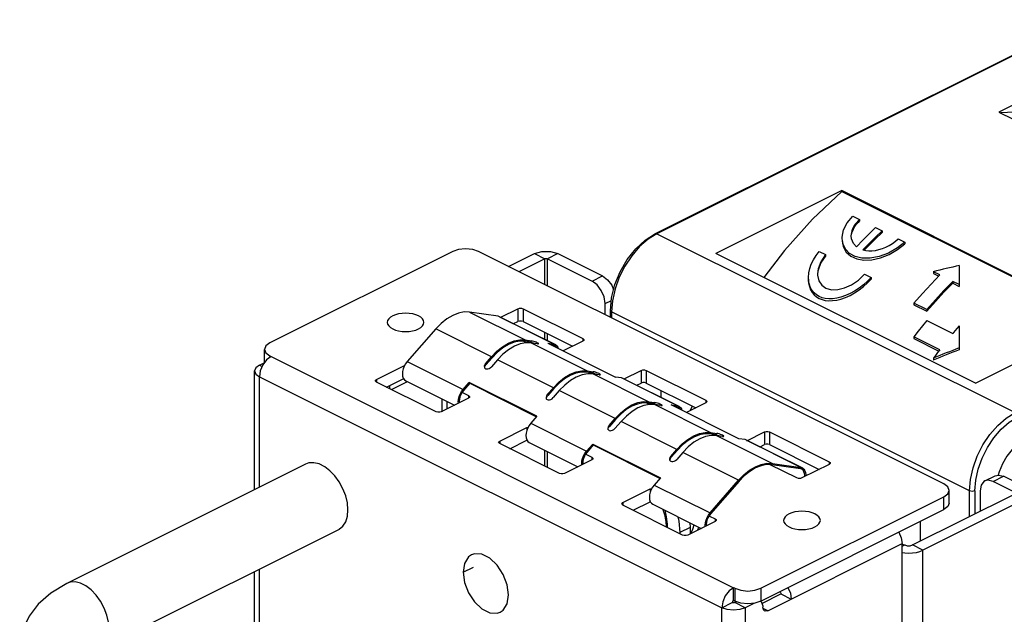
# Paper-space layout '005_EXP_CORICANT_PE_DRAWING_3_1' of a CAD drawing. Header units: millimetres. Extents: x 6 to 413, y 7 to 290.
# Tile 7 of 228: x 188.77 to 198.43, y 51.3 to 57.14. Entities that reach past the tile are written whole.
import ezdxf

# ---------------------------------------------------------------- set-up
doc = ezdxf.new("R2010")
doc.units = ezdxf.units.MM
doc.header["$LTSCALE"] = 23.1
for name, color, linetype in [('124100018700A_M3X7_2W_436_BL353', 7, 'CONTINUOUS'), ('FAN_BKT_L_R_123400001941H_BL246', 7, 'CONTINUOUS'), ('FAN_TRAY_L_R_MP_BL13', 7, 'CONTINUOUS'), ('HANDLE_FAN_123400000828A_BL33', 7, 'CONTINUOUS'), ('PEN_BSO_M3X11P4_OD5P4_BL228', 7, 'CONTINUOUS'), ('PF40281BX_Q600_S99_062819_BL17', 7, 'CONTINUOUS'), ('SPRING_FAN_TRYA_BL32', 7, 'CONTINUOUS')]:
    doc.layers.add(name, color=color, linetype=linetype)

# ---------------------------------------------------------------- blocks, each defined once
blk = doc.blocks.new('FAN_TRAY_L_R_MP_BL13', base_point=(211.5998, 55.8142))
at = {"layer": 'FAN_TRAY_L_R_MP_BL13', "color": 3, "linetype": 'Continuous'}
for p, q in [((193.0202, 54.8609), (191.2256, 53.9635)), ((197.8377, 52.5794), (193.2748, 54.8609)), ((193.5684, 54.7141), (193.8221, 54.8409)), ((193.8221, 54.8409), (193.8947, 54.8619)), ((193.8947, 54.8619), (193.9786, 54.8619)), ((193.9786, 54.8619), (194.0512, 54.8409)), ((194.0512, 54.8409), (194.4903, 54.6213)), ((193.4926, 54.2156), (193.6598, 54.2992)), ((193.7107, 54.2992), (194.2962, 54.0065)), ((193.7427, 53.9651), (193.7125, 53.9802)), ((194.2962, 53.981), (194.1046, 53.8853)), ((194.3055, 53.9891), (194.2962, 53.981)), ((194.3067, 53.9938), (194.3055, 53.9891)), ((191.2383, 53.8299), (191.1945, 53.7973)), ((191.2256, 53.8363), (191.2383, 53.8299)), ((191.2383, 53.8299), (195.7758, 51.5611)), ((191.1238, 53.7469), (191.1761, 53.773)), ((192.2724, 53.6056), (192.5397, 53.7392)), ((192.5397, 53.7392), (192.5488, 53.7418)), ((191.0763, 52.524), (191.0763, 53.6896)), ((191.1325, 53.6904), (191.1238, 53.6323)), ((191.1238, 53.6323), (195.6613, 51.3636)), ((191.1238, 52.5477), (191.1238, 53.6323)), ((194.7017, 53.6111), (194.8689, 53.6947)), ((194.9199, 53.6947), (195.5053, 53.4019)), ((192.8579, 53.2874), (192.2724, 53.5801)), ((193.1761, 53.421), (192.9088, 53.2874)), ((193.1158, 53.4766), (193.1761, 53.4465)), ((193.1854, 53.4291), (193.1761, 53.421)), ((193.1866, 53.4337), (193.1854, 53.4291)), ((194.9544, 53.3592), (194.9242, 53.3743)), ((195.5053, 53.3765), (195.3138, 53.2807)), ((195.5147, 53.3845), (195.5053, 53.3765)), ((195.5158, 53.3892), (195.5147, 53.3845)), ((193.4816, 53.001), (193.7489, 53.1346)), ((193.7489, 53.1346), (193.7618, 53.1384)), ((195.9068, 53.0044), (196.0781, 53.0901)), ((196.129, 53.0901), (196.7145, 52.7973)), ((194.0671, 52.6828), (193.4816, 52.9755)), ((194.3275, 52.8708), (194.3853, 52.8419)), ((194.3853, 52.8164), (194.118, 52.6828)), ((194.3946, 52.8245), (194.3853, 52.8164)), ((194.3958, 52.8292), (194.3946, 52.8245)), ((196.3963, 52.6383), (196.1359, 52.7685)), ((196.7145, 52.7719), (196.4472, 52.6383)), ((196.7238, 52.78), (196.7145, 52.7719)), ((196.725, 52.7846), (196.7238, 52.78)), ((198.3427, 52.6599), (198.3745, 52.6674)), ((198.3745, 52.6674), (198.4232, 52.6549)), ((198.6396, 52.5467), (198.4232, 52.6549)), ((194.6908, 52.3964), (194.958, 52.5301)), ((195.2762, 52.0782), (194.6908, 52.371)), ((196.0431, 51.5548), (197.8377, 52.4521)), ((198.6396, 52.4321), (197.6341, 51.9294)), ((195.5392, 52.2649), (195.5944, 52.2373)), ((195.5944, 52.2119), (195.3272, 52.0782)), ((195.6038, 52.2199), (195.5944, 52.2119)), ((195.6049, 52.2246), (195.6038, 52.2199)), ((196.1124, 51.3343), (197.4304, 51.9933)), ((197.4304, 48.4859), (197.4304, 51.9933)), ((193.2046, 51.8834), (193.1748, 51.8624)), ((193.234, 51.8937), (193.2046, 51.8834)), ((193.3067, 51.8898), (193.234, 51.8937)), ((197.6041, 51.9171), (197.6341, 51.9294)), ((197.6341, 48.5467), (197.6341, 51.9294)), ((191.0763, 50.2073), (191.0763, 51.719)), ((191.1238, 50.1835), (191.1238, 51.7428)), ((193.5547, 51.4038), (193.5682, 51.4904)), ((195.7758, 51.5611), (195.732, 51.5286)), ((195.7885, 51.5548), (195.7758, 51.5611)), ((193.516, 51.3411), (193.5547, 51.4038)), ((195.9761, 51.4064), (195.8904, 51.3636)), ((196.0547, 51.4146), (196.0427, 51.4257)), ((196.0615, 51.3868), (196.0547, 51.4146)), ((193.4862, 51.3201), (193.516, 51.3411)), ((195.6613, 46.7338), (195.6613, 51.3636)), ((195.8904, 51.3636), (195.8378, 51.346)), ((195.8904, 51.3636), (195.8904, 46.9365)), ((196.0615, 51.3868), (196.0615, 51.3712)), ((196.0683, 51.3434), (196.0615, 51.3712)), ((196.0804, 51.3323), (196.0683, 51.3434))]:
    blk.add_line(p, q, dxfattribs=at)
at = {"layer": 'FAN_TRAY_L_R_MP_BL13', "color": 7, "linetype": 'Continuous'}
for p, q in [((193.9239, 54.79), (193.6702, 54.6631)), ((193.8221, 54.8409), (193.9239, 54.79)), ((193.9239, 54.5363), (193.9239, 54.79)), ((194.0512, 54.8409), (193.9494, 54.79)), ((193.9494, 54.79), (194.3885, 54.5704)), ((193.9494, 54.5236), (193.9494, 54.79)), ((194.3885, 54.5704), (194.4903, 54.6213)), ((194.4372, 54.5342), (194.3885, 54.5704)), ((193.6598, 54.2992), (193.6598, 54.1745)), ((193.7107, 54.2992), (193.7107, 54.1745)), ((194.5157, 54.3509), (194.5776, 54.3818)), ((194.5157, 54.2404), (194.5157, 54.3509)), ((193.6173, 54.1533), (193.6598, 54.1745)), ((193.7107, 54.1745), (194.1969, 53.9314)), ((193.9239, 54), (193.9239, 54.0679)), ((193.9494, 53.9873), (193.9494, 54.0552)), ((194.2962, 54.0065), (194.2962, 53.981)), ((191.1729, 53.7752), (191.1729, 53.8999)), ((191.2256, 53.8299), (191.2256, 53.8363)), ((191.1238, 53.7469), (191.1509, 53.7333)), ((192.5397, 53.7392), (192.5397, 53.7216)), ((192.3717, 53.5305), (192.5397, 53.6145)), ((194.8689, 53.6947), (194.8689, 53.57)), ((194.9199, 53.6947), (194.9199, 53.57)), ((192.2724, 53.6056), (192.2724, 53.5801)), ((192.4029, 53.5149), (192.4029, 53.5461)), ((192.4197, 53.5065), (192.5754, 53.5843)), ((194.8265, 53.5487), (194.8689, 53.57)), ((194.9199, 53.57), (195.4061, 53.3268)), ((193.1761, 53.4465), (193.1761, 53.421)), ((192.9184, 53.2874), (192.9184, 53.4128)), ((192.9658, 53.3159), (192.9658, 53.3891)), ((195.5053, 53.4019), (195.5053, 53.3765)), ((193.7489, 53.1346), (193.7489, 53.1093)), ((196.0781, 53.0901), (196.0781, 52.9654)), ((196.129, 53.0901), (196.129, 52.9654)), ((193.4816, 53.001), (193.4816, 52.9755)), ((193.5809, 52.9259), (193.7489, 53.0099)), ((196.0356, 52.9441), (196.0781, 52.9654)), ((196.129, 52.9654), (196.6152, 52.7223)), ((193.9239, 52.7544), (193.9239, 52.91)), ((193.9494, 52.7417), (193.9494, 52.8973)), ((194.3853, 52.8419), (194.3853, 52.8164)), ((196.7145, 52.7973), (196.7145, 52.7719)), ((198.2409, 52.6091), (198.3427, 52.66)), ((198.3214, 52.604), (198.4232, 52.6549)), ((198.5378, 52.4958), (198.3214, 52.604)), ((194.958, 52.5301), (194.958, 52.496)), ((197.5323, 51.9803), (198.5378, 52.4831)), ((197.8905, 52.391), (197.8905, 52.5157)), ((198.1941, 52.5117), (198.1941, 52.3112)), ((194.6908, 52.3964), (194.6908, 52.371)), ((194.79, 52.3213), (194.958, 52.4054)), ((197.8377, 52.3274), (197.8377, 52.4521)), ((196.0431, 51.4301), (197.8377, 52.3274)), ((195.5944, 52.2373), (195.5944, 52.2119)), ((197.4291, 51.9893), (197.4559, 51.9803)), ((197.4304, 51.9676), (197.4559, 51.9803)), ((197.4559, 51.9803), (197.4801, 51.9733)), ((197.6341, 51.9294), (197.5323, 51.9803)), ((193.1227, 51.7132), (193.2245, 51.7641)), ((195.7758, 51.4364), (195.7758, 51.5611)), ((195.7885, 51.5548), (195.7885, 51.4301)), ((196.0431, 51.5548), (196.0431, 51.4301)), ((196.052, 51.4059), (196.2404, 51.5001)), ((196.2404, 51.5001), (196.3422, 51.4492)), ((195.6613, 51.3636), (195.7631, 51.4145)), ((195.7641, 51.4209), (195.7631, 51.4145)), ((195.7689, 51.4125), (195.7631, 51.4145)), ((195.7885, 51.4301), (195.7758, 51.4364)), ((195.8469, 51.4106), (195.7885, 51.4301)), ((195.8072, 51.4238), (195.7885, 51.4145)), ((195.8904, 51.3636), (195.7885, 51.4145)), ((195.9158, 51.4037), (195.8469, 51.4106)), ((195.9847, 51.4106), (195.9158, 51.4037)), ((196.0431, 51.4301), (195.9847, 51.4106)), ((196.1124, 51.3343), (196.0647, 51.3582))]:
    blk.add_line(p, q, dxfattribs=at)
at = {"layer": 'FAN_TRAY_L_R_MP_BL13', "color": 3, "linetype": 'Continuous'}
for points in [[(193.2748, 54.8609), (193.2164, 54.8804), (193.1475, 54.8872), (193.0786, 54.8804), (193.0202, 54.8609)], [(194.4903, 54.6213), (194.539, 54.5851), (194.5803, 54.5307), (194.5995, 54.4858)], [(193.6598, 54.2992), (193.6759, 54.3039), (193.6946, 54.3039), (193.7107, 54.2992)], [(194.2962, 54.0065), (194.3055, 53.9984), (194.3067, 53.9938)], [(191.2256, 53.9635), (191.1866, 53.9343), (191.1729, 53.8999)], [(191.1729, 53.8999), (191.1866, 53.8655), (191.2256, 53.8363)], [(191.1238, 53.7469), (191.0886, 53.7206), (191.0763, 53.6896)], [(191.1945, 53.7973), (191.1573, 53.7483), (191.1325, 53.6904)], [(191.0763, 53.6896), (191.0886, 53.6586), (191.1238, 53.6323)], [(194.8689, 53.6947), (194.8851, 53.6993), (194.9037, 53.6993), (194.9199, 53.6947)], [(192.262, 53.5928), (192.2631, 53.5975), (192.2724, 53.6056)], [(192.2724, 53.5801), (192.2631, 53.5882), (192.262, 53.5928)], [(193.1761, 53.4465), (193.1854, 53.4384), (193.1866, 53.4337)], [(195.5053, 53.4019), (195.5147, 53.3939), (195.5158, 53.3892)], [(192.9088, 53.2874), (192.8927, 53.2827), (192.8741, 53.2827), (192.8579, 53.2874)], [(196.0781, 53.0901), (196.0942, 53.0948), (196.1129, 53.0948), (196.129, 53.0901)], [(193.4711, 52.9883), (193.4723, 52.9929), (193.4816, 53.001)], [(193.4816, 52.9755), (193.4723, 52.9836), (193.4711, 52.9883)], [(194.3853, 52.8419), (194.3946, 52.8338), (194.3958, 52.8292)], [(196.7145, 52.7973), (196.7238, 52.7893), (196.725, 52.7846)], [(194.118, 52.6828), (194.1019, 52.6781), (194.0832, 52.6781), (194.0671, 52.6828)], [(196.4472, 52.6383), (196.4311, 52.6336), (196.4124, 52.6336), (196.3963, 52.6383)], [(197.8905, 52.5157), (197.8768, 52.5502), (197.8377, 52.5794)], [(194.958, 52.5301), (194.9742, 52.5347), (194.9747, 52.5347)], [(197.8377, 52.4521), (197.8768, 52.4813), (197.8905, 52.5157)], [(194.6803, 52.3837), (194.6814, 52.3884), (194.6908, 52.3964)], [(194.6908, 52.371), (194.6814, 52.379), (194.6803, 52.3837)], [(195.5944, 52.2373), (195.6038, 52.2293), (195.6049, 52.2246)], [(195.3272, 52.0782), (195.311, 52.0736), (195.2924, 52.0736), (195.2762, 52.0782)], [(197.3977, 52.1074), (197.4217, 52.0514), (197.4304, 51.9933)], [(193.5682, 51.4904), (193.5547, 51.5904), (193.516, 51.6918), (193.4568, 51.7823), (193.3841, 51.8511), (193.3067, 51.8898)], [(197.4304, 51.9061), (197.4555, 51.9023), (197.4941, 51.9004), (197.5327, 51.9023), (197.5699, 51.9079), (197.6041, 51.9171)], [(193.1748, 51.8624), (193.1361, 51.7997), (193.1227, 51.7132)], [(193.1227, 51.7132), (193.1361, 51.6131), (193.1748, 51.5117), (193.234, 51.4212), (193.3067, 51.3525), (193.3841, 51.3138), (193.4568, 51.3098), (193.4862, 51.3201)], [(195.732, 51.5286), (195.6948, 51.4796), (195.67, 51.4216), (195.6613, 51.3636)], [(195.7885, 51.5548), (195.8469, 51.5353), (195.9158, 51.5284)], [(195.9158, 51.5284), (195.9847, 51.5353), (196.0431, 51.5548)], [(196.3095, 51.5633), (196.3335, 51.5073), (196.3422, 51.4492)], [(195.8378, 51.346), (195.7758, 51.3399), (195.7138, 51.346), (195.6613, 51.3636)], [(196.1124, 51.3343), (196.087, 51.3299), (196.0804, 51.3323)]]:
    blk.add_lwpolyline(points, dxfattribs=at)
at = {"layer": 'FAN_TRAY_L_R_MP_BL13', "color": 7, "linetype": 'Continuous'}
for points in [[(193.9239, 54.79), (193.932, 54.7923), (193.9413, 54.7923), (193.9494, 54.79)], [(194.5157, 54.3509), (194.5061, 54.4154), (194.4785, 54.4798), (194.4372, 54.5342)], [(193.7107, 54.1745), (193.6946, 54.1792), (193.6759, 54.1792), (193.6598, 54.1745)], [(194.9199, 53.57), (194.9037, 53.5746), (194.8851, 53.5746), (194.8689, 53.57)], [(196.129, 52.9654), (196.1129, 52.97), (196.0942, 52.97), (196.0781, 52.9654)], [(198.2408, 52.609), (198.2314, 52.6033), (198.2038, 52.5665), (198.1941, 52.5117)], [(198.3214, 52.604), (198.2727, 52.6165), (198.2408, 52.609)], [(197.8905, 52.391), (197.8768, 52.3566), (197.8377, 52.3274)], [(197.4801, 51.9733), (197.5081, 51.9733), (197.5323, 51.9803)], [(196.2277, 51.5221), (196.2325, 51.5184), (196.2367, 51.513), (196.2394, 51.5066), (196.2404, 51.5001)], [(195.7758, 51.4364), (195.7709, 51.4328), (195.7668, 51.4274), (195.7641, 51.4209)], [(195.7885, 51.4145), (195.7827, 51.4125), (195.7758, 51.4119), (195.7689, 51.4125)]]:
    blk.add_lwpolyline(points, dxfattribs=at)
at = {"layer": 'FAN_TRAY_L_R_MP_BL13', "color": 4, "linetype": 'Continuous'}
for points in [[(192.6861, 54.2292), (192.659, 54.2404), (192.628, 54.2487), (192.5944, 54.2538), (192.5588, 54.2556), (192.5239, 54.2539), (192.4902, 54.2488), (192.4592, 54.2406), (192.4315, 54.2292), (192.4093, 54.2157), (192.3926, 54.2002), (192.3824, 54.1834), (192.3788, 54.1656), (192.3823, 54.1481), (192.3924, 54.1313), (192.4089, 54.1158), (192.4315, 54.102)], [(192.4315, 54.102), (192.4587, 54.0908), (192.4897, 54.0825), (192.5232, 54.0774), (192.5588, 54.0756), (192.5938, 54.0773), (192.6274, 54.0824), (192.6584, 54.0906), (192.6861, 54.102), (192.7084, 54.1155), (192.725, 54.131), (192.7353, 54.1478), (192.7388, 54.1656), (192.7354, 54.1831), (192.7252, 54.1999), (192.7088, 54.2154), (192.6861, 54.2292)], [(196.5745, 52.2851), (196.5473, 52.2962), (196.5164, 52.3045), (196.4828, 52.3096), (196.4472, 52.3114), (196.4122, 52.3097), (196.3786, 52.3046), (196.3476, 52.2964), (196.3199, 52.2851), (196.2976, 52.2715), (196.281, 52.256), (196.2708, 52.2392), (196.2672, 52.2214), (196.2706, 52.2039), (196.2808, 52.1871), (196.2973, 52.1716), (196.3199, 52.1578)], [(196.3199, 52.1578), (196.3471, 52.1466), (196.378, 52.1383), (196.4116, 52.1332), (196.4472, 52.1314), (196.4822, 52.1331), (196.5158, 52.1382), (196.5468, 52.1464), (196.5745, 52.1578), (196.5968, 52.1713), (196.6134, 52.1868), (196.6237, 52.2036), (196.6272, 52.2214), (196.6238, 52.2389), (196.6136, 52.2557), (196.5971, 52.2712), (196.5745, 52.2851)]]:
    blk.add_lwpolyline(points, dxfattribs=at)
blk = doc.blocks.new('PF40281BX_Q600_S99_062819_BL17', base_point=(198.8814, 52.6431))
at = {"layer": 'PF40281BX_Q600_S99_062819_BL17', "color": 7, "linetype": 'Continuous'}
for p, q in [((195.0086, 55.0375), (199.2088, 57.1377)), ((199.2249, 57.1367), (195.0247, 55.0364)), ((199.6141, 56.8476), (198.3798, 56.2304)), ((198.3798, 56.2304), (200.9254, 54.9576)), ((196.8372, 55.4591), (195.6029, 54.8419)), ((199.3828, 54.1863), (196.8372, 55.4591)), ((196.8372, 55.4513), (196.8372, 55.4591)), ((196.8372, 55.4513), (199.375, 54.1824)), ((196.9466, 55.2084), (197.0103, 55.1766)), ((197.0103, 55.1766), (197.0103, 55.16)), ((197.1694, 55.097), (197.233, 55.0652)), ((197.233, 55.0652), (197.233, 55.0486)), ((195.0247, 55.0364), (198.5376, 53.28)), ((196.9342, 54.9855), (196.9312, 55.0154)), ((197.3921, 54.9857), (197.4558, 54.9538)), ((197.0448, 54.8766), (197.0723, 54.8709)), ((197.4558, 54.9538), (197.4558, 54.9372)), ((198.1485, 53.5691), (195.6029, 54.8419)), ((196.6157, 54.8625), (196.6794, 54.8307)), ((196.6794, 54.8307), (196.6794, 54.813)), ((197.9903, 54.7232), (197.9903, 54.5362)), ((196.6003, 54.6413), (196.6007, 54.6292)), ((197.0612, 54.6398), (197.1248, 54.6079)), ((197.1248, 54.6079), (197.1248, 54.5903)), ((197.7994, 54.6316), (197.7358, 54.6634)), ((197.7358, 54.6634), (197.7358, 54.6466)), ((197.7358, 54.6466), (197.7884, 54.6203)), ((197.9903, 54.5362), (197.9267, 54.568)), ((197.9267, 54.568), (197.9267, 54.5511)), ((197.9267, 54.5511), (197.9903, 54.5193)), ((197.9903, 54.5362), (197.9903, 54.5193)), ((194.5878, 54.3788), (194.5793, 54.2681)), ((197.6721, 54.2921), (197.5449, 54.3558)), ((197.5449, 54.3558), (197.5449, 54.338)), ((197.5449, 54.338), (197.6721, 54.2744)), ((197.6721, 54.2921), (197.6721, 54.2744)), ((194.5687, 54.2139), (194.5687, 54.2808)), ((198.0922, 52.5116), (194.5793, 54.2681)), ((194.5793, 54.2681), (194.5793, 54.2086)), ((197.6721, 54.1848), (197.9267, 54.0575)), ((197.9903, 54.133), (197.9903, 53.9154)), ((198.1485, 53.5691), (199.3828, 54.1863)), ((197.7994, 53.8976), (197.5449, 54.0249)), ((197.5449, 54.0249), (197.5449, 54.0062)), ((197.5449, 54.0062), (197.7891, 53.8841)), ((197.9903, 53.9154), (197.9903, 53.8971)), ((197.7358, 53.813), (197.7358, 53.7939)), ((197.7994, 53.8976), (197.7781, 53.8696)), ((195.0629, 53.4984), (195.0629, 53.4305)), ((195.3702, 53.3448), (195.3509, 53.2992)), ((198.3803, 52.6981), (198.3725, 52.6669)), ((198.1431, 52.5116), (198.1512, 52.6162)), ((198.0922, 52.2603), (198.0922, 52.5116)), ((198.1431, 52.5116), (198.1431, 52.2857)), ((197.6085, 52.0184), (197.6085, 52.2128))]:
    blk.add_line(p, q, dxfattribs=at)
for points in [[(199.1955, 56.1256), (198.9401, 56.2043), (198.667, 56.2368), (198.394, 56.2233)], [(196.8372, 55.4513), (196.55, 55.1783), (196.2769, 54.8727), (196.0735, 54.6066)], [(196.8412, 54.9911), (196.8415, 55.0031), (196.8558, 55.0729), (196.8918, 55.144), (196.9466, 55.2084)], [(196.9312, 55.0154), (196.932, 55.0311), (196.9443, 55.0816), (196.9696, 55.1291), (197.0103, 55.1766)], [(196.9334, 55.0253), (196.9402, 55.0531), (196.9514, 55.0811), (196.9671, 55.1086), (196.9868, 55.1351), (197.0103, 55.16)], [(197.1694, 55.097), (197.106, 55.0358), (197.0432, 54.9729), (196.9811, 54.9084)], [(197.0448, 54.8766), (197.1069, 54.9411), (197.1696, 55.004), (197.233, 55.0652)], [(194.5687, 54.2808), (194.5798, 54.4068), (194.6122, 54.5364), (194.6642, 54.6636), (194.7332, 54.7825), (194.8161, 54.8877), (194.9093, 54.9742), (195.0086, 55.0375)], [(195.0247, 55.0364), (194.9378, 54.9825), (194.8543, 54.9097), (194.7772, 54.8207), (194.7097, 54.7191), (194.6543, 54.6088), (194.6132, 54.4938), (194.5878, 54.3788)], [(195.0086, 55.0375), (195.015, 55.0389), (195.0247, 55.0364)], [(197.4558, 54.9538), (197.384, 54.8964), (197.2972, 54.8469), (197.2054, 54.8123), (197.1155, 54.7952), (197.0342, 54.7956), (196.9682, 54.8117), (196.9127, 54.8421), (196.8732, 54.8839), (196.8479, 54.9392), (196.8412, 54.9911)], [(196.8412, 54.9741), (196.8516, 54.9099), (196.8821, 54.8544), (196.9269, 54.815), (196.9858, 54.7882), (197.0529, 54.7767), (197.1322, 54.7798), (197.2164, 54.7985), (197.3024, 54.8325), (197.3853, 54.8805), (197.4558, 54.9372)], [(196.9811, 54.9084), (196.9518, 54.9414), (196.9342, 54.9855)], [(197.233, 55.0486), (197.1696, 54.9872), (197.1069, 54.9241), (197.0585, 54.8737)], [(197.0723, 54.8709), (197.1021, 54.8683), (197.1338, 54.869), (197.1669, 54.873), (197.2011, 54.8804), (197.2357, 54.8911), (197.2702, 54.905), (197.3038, 54.9217), (197.3357, 54.941), (197.3654, 54.9625), (197.3921, 54.9857)], [(196.5103, 54.6073), (196.5135, 54.6512), (196.5226, 54.6941), (196.5377, 54.7377), (196.5585, 54.7811), (196.5848, 54.823), (196.6157, 54.8625)], [(196.6794, 54.8307), (196.6318, 54.7611), (196.6062, 54.6921), (196.6003, 54.6413)], [(196.6026, 54.641), (196.6077, 54.6803), (196.6335, 54.7465), (196.6794, 54.813)], [(197.1248, 54.6079), (197.0895, 54.5706), (197.0503, 54.5352), (197.0081, 54.5026), (196.9638, 54.4735), (196.9186, 54.4487), (196.8737, 54.4286), (196.8297, 54.4135), (196.7877, 54.4032), (196.7478, 54.3978), (196.7106, 54.397), (196.6761, 54.4006), (196.6445, 54.4083), (196.6157, 54.42), (196.5899, 54.4356), (196.5671, 54.4551), (196.5476, 54.4785), (196.5318, 54.5059), (196.5199, 54.5371), (196.5126, 54.572), (196.5103, 54.6073)], [(196.5103, 54.5888), (196.5126, 54.5533), (196.5199, 54.5183), (196.5318, 54.487), (196.5477, 54.4596), (196.5672, 54.4362), (196.5899, 54.4167), (196.6158, 54.4011), (196.6445, 54.3894), (196.6761, 54.3817), (196.7105, 54.3782), (196.7476, 54.3791), (196.7874, 54.3845), (196.8295, 54.3948), (196.8734, 54.4101), (196.9184, 54.4303), (196.9636, 54.4552), (197.0079, 54.4844), (197.0502, 54.5172), (197.0895, 54.5528), (197.1248, 54.5903)], [(196.6007, 54.6292), (196.6132, 54.574), (196.6411, 54.5312), (196.6827, 54.5018), (196.737, 54.4867), (196.7993, 54.4881), (196.8658, 54.5048), (196.9331, 54.5358), (197, 54.5812), (197.0612, 54.6398)], [(197.7994, 54.6316), (197.7132, 54.5426), (197.6283, 54.4507), (197.5449, 54.3558)], [(197.6721, 54.2921), (197.7555, 54.387), (197.8404, 54.479), (197.9267, 54.568)], [(197.9267, 54.5511), (197.8404, 54.4619), (197.7555, 54.3696), (197.6721, 54.2744)], [(194.5793, 54.2681), (194.5715, 54.2739), (194.5687, 54.2808)], [(197.6721, 54.1848), (197.6292, 54.1322), (197.5868, 54.0789), (197.5449, 54.0249)], [(197.9903, 54.133), (197.969, 54.108), (197.9478, 54.0828), (197.9267, 54.0575)], [(197.7781, 53.8696), (197.7569, 53.8414), (197.7358, 53.813)], [(198.0922, 52.5116), (198.1007, 52.6224), (198.1261, 52.7374), (198.1672, 52.8523), (198.2226, 52.9627), (198.2901, 53.0643), (198.3672, 53.1532), (198.4507, 53.2261), (198.5376, 53.28)], [(198.1512, 52.6162), (198.1751, 52.7247), (198.2139, 52.833), (198.2661, 52.9369), (198.3297, 53.0326), (198.4022, 53.1164), (198.481, 53.1851), (198.5631, 53.2361)], [(198.5655, 52.9716), (198.5077, 52.9178), (198.456, 52.8521), (198.4129, 52.7777), (198.3803, 52.6981)], [(198.1431, 52.5116), (198.1314, 52.5077), (198.1176, 52.5064), (198.1038, 52.5077), (198.0922, 52.5116)]]:
    blk.add_lwpolyline(points, dxfattribs=at)
for centre, major_axis, start_param, end_param in [((199.7723, 51.6452), (5.333, 0.0001), 1.911483, 1.962612), ((200.7905, 51.1361), (5.333, 0.0001), 2.123587, 2.18071), ((200.7905, 51.1361), (5.3075, 0.0001), 8.409734, 8.467251)]:
    blk.add_ellipse(centre, major_axis=major_axis, ratio=0.612365, start_param=start_param, end_param=end_param, dxfattribs=at)
blk = doc.blocks.new('SPRING_FAN_TRYA_BL32', base_point=(194.5056, 53.2057))
at = {"layer": 'SPRING_FAN_TRYA_BL32', "color": 7, "linetype": 'Continuous'}
for p, q in [((193.4658, 54.2262), (193.1857, 54.2668)), ((193.1857, 54.2668), (193.733, 53.9932)), ((193.4807, 54.2216), (193.4658, 54.2262)), ((194.0131, 53.9526), (193.4658, 54.2262)), ((193.4807, 54.2216), (194.028, 53.948)), ((192.8547, 54.1014), (192.5746, 53.7806)), ((193.402, 53.8277), (192.8547, 54.1014)), ((193.7881, 53.9711), (193.7282, 53.9798)), ((193.733, 53.9932), (193.7928, 53.9845)), ((193.7928, 53.9845), (193.7881, 53.9711)), ((193.7881, 53.9711), (193.8003, 53.9687)), ((193.8513, 53.9552), (193.7915, 53.9639)), ((193.7915, 53.9639), (194.3388, 53.6903)), ((193.9524, 53.9614), (194.0131, 53.9526)), ((193.9524, 53.9614), (194.6168, 53.6292)), ((194.0084, 53.9392), (193.9921, 53.9415)), ((194.0215, 53.9351), (194.0084, 53.9392)), ((194.0131, 53.9526), (194.028, 53.9479)), ((193.3422, 53.7592), (193.402, 53.8277)), ((193.4068, 53.8191), (193.347, 53.7506)), ((192.5746, 53.7806), (193.1219, 53.5069)), ((193.3328, 53.7199), (193.3356, 53.7161)), ((193.347, 53.7506), (193.3422, 53.7592)), ((193.4606, 53.7984), (193.4008, 53.73)), ((194.0079, 53.5248), (193.4606, 53.7984)), ((192.5359, 53.6172), (192.5465, 53.6019)), ((194.3939, 53.6682), (194.3341, 53.6769)), ((194.3388, 53.6903), (194.3986, 53.6816)), ((194.3986, 53.6816), (194.3939, 53.6682)), ((194.3939, 53.6682), (194.4061, 53.6657)), ((194.4572, 53.6523), (194.3974, 53.661)), ((194.3974, 53.661), (194.9447, 53.3873)), ((194.6775, 53.6204), (194.6168, 53.6292)), ((194.6924, 53.6157), (194.6775, 53.6204)), ((195.2248, 53.3467), (194.6775, 53.6204)), ((194.6924, 53.6158), (195.2397, 53.3421)), ((192.5465, 53.6019), (192.5598, 53.5921)), ((192.5598, 53.5921), (193.039, 53.3525)), ((193.1219, 53.5069), (193.1827, 53.5765)), ((193.1874, 53.5678), (193.1266, 53.4983)), ((193.847, 53.2443), (193.1827, 53.5765)), ((193.1827, 53.5765), (193.1874, 53.5678)), ((193.1874, 53.5678), (193.8432, 53.2399)), ((193.9481, 53.4563), (194.0079, 53.5248)), ((194.0126, 53.5161), (193.9528, 53.4476)), ((193.9528, 53.4476), (193.9481, 53.4563)), ((194.0664, 53.4955), (194.0066, 53.427)), ((194.6137, 53.2219), (194.0664, 53.4955)), ((193.0757, 53.372), (193.0743, 53.3866)), ((193.0845, 53.3917), (193.0863, 53.3761)), ((193.9387, 53.417), (193.9414, 53.4132)), ((194.9998, 53.3653), (194.9399, 53.3739)), ((194.9447, 53.3873), (195.0045, 53.3787)), ((195.0045, 53.3787), (194.9998, 53.3653)), ((194.9998, 53.3653), (195.0119, 53.3628)), ((195.063, 53.3494), (195.0032, 53.3581)), ((195.0032, 53.3581), (195.5505, 53.0844)), ((195.1641, 53.3555), (195.2248, 53.3467)), ((195.8285, 53.0233), (195.1641, 53.3555)), ((195.2201, 53.3333), (195.2038, 53.3357)), ((195.2332, 53.3292), (195.2201, 53.3333)), ((195.2248, 53.3467), (195.2397, 53.3421)), ((193.847, 53.2443), (193.7863, 53.1747)), ((193.7863, 53.1747), (194.3336, 52.9011)), ((194.5539, 53.1534), (194.6137, 53.2219)), ((194.5587, 53.1447), (194.5539, 53.1534)), ((194.6185, 53.2132), (194.5587, 53.1447)), ((194.6723, 53.1926), (194.6125, 53.1241)), ((195.2196, 52.9189), (194.6723, 53.1926)), ((194.5445, 53.1141), (194.5473, 53.1102)), ((195.6056, 53.0623), (195.5458, 53.071)), ((195.5505, 53.0844), (195.6103, 53.0757)), ((195.6103, 53.0757), (195.6056, 53.0623)), ((195.6056, 53.0623), (195.6178, 53.0599)), ((195.6689, 53.0465), (195.6091, 53.0551)), ((195.6091, 53.0551), (196.1564, 52.7815)), ((193.7476, 53.0114), (193.7582, 52.9961)), ((193.7582, 52.9961), (193.7715, 52.9862)), ((193.7715, 52.9862), (194.2482, 52.7479)), ((194.3336, 52.9011), (194.3943, 52.9707)), ((194.3991, 52.962), (194.3383, 52.8924)), ((194.3943, 52.9707), (195.0587, 52.6385)), ((194.3943, 52.9707), (194.3991, 52.962)), ((194.3991, 52.962), (195.0549, 52.6341)), ((195.8892, 53.0145), (195.8285, 53.0233)), ((195.9041, 53.0099), (195.8892, 53.0145)), ((196.4365, 52.7409), (195.8892, 53.0145)), ((195.9041, 53.0099), (196.4514, 52.7363)), ((195.1598, 52.8505), (195.2196, 52.9189)), ((195.1645, 52.8418), (195.1598, 52.8505)), ((195.2243, 52.9103), (195.1645, 52.8418)), ((195.2781, 52.8897), (195.2183, 52.8212)), ((195.8254, 52.616), (195.2781, 52.8897)), ((194.2873, 52.7674), (194.286, 52.7807)), ((194.2962, 52.7858), (194.2977, 52.7726)), ((195.1504, 52.8112), (195.1531, 52.8073)), ((196.4318, 52.7275), (196.1516, 52.7681)), ((196.1564, 52.7815), (196.4365, 52.7409)), ((196.4449, 52.7234), (196.4318, 52.7275)), ((196.4365, 52.7409), (196.4514, 52.7362)), ((196.4727, 52.651), (196.4739, 52.663)), ((196.4841, 52.6681), (196.4831, 52.6562)), ((195.0587, 52.6385), (194.998, 52.5689)), ((194.998, 52.5689), (195.5453, 52.2952)), ((195.5453, 52.2952), (195.8254, 52.616)), ((195.8302, 52.6074), (195.55, 52.2866)), ((194.9699, 52.3902), (194.9832, 52.3804)), ((194.9832, 52.3804), (195.4573, 52.1433)), ((195.4988, 52.164), (195.4977, 52.1749)), ((195.5079, 52.18), (195.5091, 52.1692))]:
    blk.add_line(p, q, dxfattribs=at)
for points in [[(193.1857, 54.2668), (193.133, 54.2681), (193.0773, 54.2571), (193.0202, 54.2342), (192.9631, 54.2), (192.9074, 54.1553), (192.8547, 54.1014)], [(193.402, 53.8277), (193.4547, 53.8817), (193.5104, 53.9263), (193.5675, 53.9606), (193.6246, 53.9835), (193.6803, 53.9944), (193.733, 53.9932)], [(193.7282, 53.9798), (193.6771, 53.981), (193.623, 53.9703), (193.5675, 53.9481), (193.512, 53.9148), (193.458, 53.8714), (193.4068, 53.8191)], [(193.7915, 53.9639), (193.7388, 53.9652), (193.6832, 53.9542), (193.6261, 53.9313), (193.5689, 53.897), (193.5133, 53.8524), (193.4606, 53.7984)], [(193.8634, 53.9561), (193.8625, 53.9584), (193.858, 53.9619), (193.8507, 53.966), (193.841, 53.9703), (193.8295, 53.9747), (193.8169, 53.9788), (193.8045, 53.9822), (193.7928, 53.9845)], [(193.8003, 53.9687), (193.8133, 53.9651), (193.8263, 53.9607), (193.8339, 53.9578)], [(193.8513, 53.9552), (193.8598, 53.9547), (193.8633, 53.9559), (193.8634, 53.9561)], [(194.0391, 53.918), (194.0344, 53.9252), (194.0215, 53.9351)], [(194.028, 53.9479), (194.0425, 53.9368), (194.0524, 53.9216), (194.0564, 53.9094)], [(192.5746, 53.7806), (192.5586, 53.7593), (192.5453, 53.7355), (192.5353, 53.7103), (192.5291, 53.6848), (192.527, 53.6602)], [(193.3422, 53.7592), (193.3338, 53.7465), (193.3303, 53.7346), (193.3311, 53.7241), (193.3328, 53.7199)], [(193.3352, 53.7269), (193.3388, 53.7383), (193.347, 53.7506)], [(193.3358, 53.7159), (193.3355, 53.7167), (193.3352, 53.7269)], [(193.3356, 53.7161), (193.3429, 53.7107), (193.3526, 53.7082), (193.3641, 53.7087), (193.3767, 53.7125), (193.3891, 53.7194), (193.4008, 53.73)], [(192.527, 53.6602), (192.5293, 53.637), (192.5359, 53.6172)], [(194.0079, 53.5248), (194.0606, 53.5787), (194.1162, 53.6234), (194.1734, 53.6576), (194.2305, 53.6805), (194.2861, 53.6915), (194.3388, 53.6903)], [(194.3341, 53.6769), (194.2829, 53.6781), (194.2289, 53.6674), (194.1734, 53.6452), (194.1179, 53.6119), (194.0638, 53.5685), (194.0126, 53.5161)], [(194.3974, 53.661), (194.3447, 53.6622), (194.289, 53.6513), (194.2319, 53.6284), (194.1748, 53.5941), (194.1191, 53.5495), (194.0664, 53.4955)], [(194.4693, 53.6532), (194.4683, 53.6555), (194.4639, 53.659), (194.4565, 53.663), (194.4468, 53.6674), (194.4353, 53.6718), (194.4228, 53.6759), (194.4103, 53.6793), (194.3986, 53.6816)], [(194.4061, 53.6657), (194.4191, 53.6622), (194.4322, 53.6578), (194.4398, 53.6548)], [(194.4572, 53.6523), (194.4656, 53.6518), (194.4691, 53.6529), (194.4693, 53.6532)], [(193.0743, 53.3866), (193.0764, 53.4112), (193.0826, 53.4367), (193.0926, 53.4619), (193.1059, 53.4857), (193.1219, 53.5069)], [(193.1266, 53.4983), (193.1124, 53.4794), (193.1007, 53.4584), (193.0918, 53.436), (193.0864, 53.4135), (193.0845, 53.3917)], [(193.9481, 53.4563), (193.9396, 53.4436), (193.9362, 53.4317), (193.9369, 53.4212), (193.9387, 53.417)], [(193.941, 53.424), (193.9446, 53.4354), (193.9528, 53.4476)], [(193.9417, 53.413), (193.9414, 53.4138), (193.941, 53.424)], [(193.9414, 53.4132), (193.9488, 53.4078), (193.9584, 53.4053), (193.9699, 53.4058), (193.9825, 53.4095), (193.995, 53.4165), (194.0066, 53.427)], [(194.6137, 53.2219), (194.6664, 53.2758), (194.7221, 53.3205), (194.7792, 53.3547), (194.8363, 53.3776), (194.892, 53.3886), (194.9447, 53.3873)], [(194.9399, 53.3739), (194.8888, 53.3751), (194.8347, 53.3645), (194.7792, 53.3422), (194.7237, 53.309), (194.6697, 53.2656), (194.6185, 53.2132)], [(195.0032, 53.3581), (194.9505, 53.3593), (194.8949, 53.3483), (194.8378, 53.3254), (194.7806, 53.2912), (194.725, 53.2465), (194.6723, 53.1926)], [(195.0751, 53.3503), (195.0742, 53.3526), (195.0697, 53.3561), (195.0624, 53.3601), (195.0527, 53.3645), (195.0412, 53.3689), (195.0286, 53.373), (195.0162, 53.3764), (195.0045, 53.3787)], [(195.0119, 53.3628), (195.025, 53.3592), (195.038, 53.3549), (195.0456, 53.3519)], [(195.063, 53.3494), (195.0715, 53.3488), (195.075, 53.35), (195.0751, 53.3503)], [(195.2508, 53.3122), (195.2461, 53.3194), (195.2332, 53.3292)], [(195.2397, 53.3421), (195.2542, 53.331), (195.2641, 53.3158), (195.2681, 53.3035)], [(193.7863, 53.1747), (193.7702, 53.1535), (193.757, 53.1297), (193.747, 53.1045), (193.7408, 53.079), (193.7387, 53.0544)], [(194.5539, 53.1534), (194.5455, 53.1406), (194.542, 53.1288), (194.5428, 53.1183), (194.5445, 53.1141)], [(194.5469, 53.1211), (194.5505, 53.1325), (194.5587, 53.1447)], [(193.7387, 53.0544), (193.741, 53.0311), (193.7476, 53.0114)], [(194.5475, 53.1101), (194.5472, 53.1109), (194.5469, 53.1211)], [(194.5473, 53.1102), (194.5546, 53.1049), (194.5643, 53.1024), (194.5758, 53.1029), (194.5884, 53.1066), (194.6008, 53.1136), (194.6125, 53.1241)], [(195.2196, 52.9189), (195.2723, 52.9729), (195.3279, 53.0176), (195.3851, 53.0518), (195.4422, 53.0747), (195.4978, 53.0857), (195.5505, 53.0844)], [(195.5458, 53.071), (195.4946, 53.0722), (195.4406, 53.0616), (195.3851, 53.0393), (195.3296, 53.0061), (195.2755, 52.9627), (195.2243, 52.9103)], [(195.6091, 53.0551), (195.5564, 53.0564), (195.5007, 53.0454), (195.4436, 53.0225), (195.3865, 52.9883), (195.3308, 52.9436), (195.2781, 52.8897)], [(195.681, 53.0474), (195.68, 53.0497), (195.6756, 53.0532), (195.6682, 53.0572), (195.6585, 53.0615), (195.647, 53.0659), (195.6345, 53.0701), (195.622, 53.0734), (195.6103, 53.0757)], [(195.6178, 53.0599), (195.6308, 53.0563), (195.6439, 53.052), (195.6515, 53.049)], [(195.6689, 53.0465), (195.6773, 53.0459), (195.6808, 53.0471), (195.681, 53.0474)], [(194.286, 52.7807), (194.2881, 52.8053), (194.2943, 52.8308), (194.3043, 52.856), (194.3175, 52.8798), (194.3336, 52.9011)], [(194.3383, 52.8924), (194.3241, 52.8736), (194.3124, 52.8525), (194.3035, 52.8302), (194.298, 52.8076), (194.2962, 52.7858)], [(195.1598, 52.8505), (195.1513, 52.8377), (195.1478, 52.8258), (195.1486, 52.8154), (195.1504, 52.8112)], [(195.1527, 52.8181), (195.1563, 52.8295), (195.1645, 52.8418)], [(195.1534, 52.8071), (195.1531, 52.8079), (195.1527, 52.8181)], [(195.1531, 52.8073), (195.1605, 52.802), (195.1701, 52.7994), (195.1816, 52.7999), (195.1942, 52.8037), (195.2066, 52.8107), (195.2183, 52.8212)], [(195.8254, 52.616), (195.8781, 52.67), (195.9338, 52.7146), (195.9909, 52.7489), (196.048, 52.7718), (196.1037, 52.7827), (196.1564, 52.7815)], [(196.1516, 52.7681), (196.1005, 52.7693), (196.0464, 52.7586), (195.9909, 52.7364), (195.9354, 52.7031), (195.8814, 52.6597), (195.8302, 52.6074)], [(196.4739, 52.663), (196.4721, 52.6829), (196.4666, 52.7), (196.4578, 52.7135), (196.4449, 52.7234)], [(196.4514, 52.7362), (196.4659, 52.7251), (196.4758, 52.7099), (196.482, 52.6906), (196.4841, 52.6681)], [(194.998, 52.5689), (194.9819, 52.5476), (194.9687, 52.5238), (194.9587, 52.4986), (194.9525, 52.4731), (194.9504, 52.4485)], [(194.9504, 52.4485), (194.9527, 52.4253), (194.9593, 52.4055), (194.9699, 52.3902)], [(195.4977, 52.1749), (195.4998, 52.1995), (195.506, 52.225), (195.516, 52.2502), (195.5292, 52.274), (195.5453, 52.2952)], [(195.55, 52.2866), (195.5358, 52.2677), (195.524, 52.2467), (195.5152, 52.2243), (195.5097, 52.2018), (195.5079, 52.18)]]:
    blk.add_lwpolyline(points, dxfattribs=at)
blk = doc.blocks.new('HANDLE_FAN_123400000828A_BL33', base_point=(191.9988, 50.9816))
at = {"layer": 'HANDLE_FAN_123400000828A_BL33', "color": 7, "linetype": 'Continuous'}
for p, q in [((191.5769, 52.7743), (189.2349, 51.6033)), ((191.6105, 52.7859), (191.5769, 52.7743)), ((191.9924, 52.325), (191.9869, 52.3926)), ((191.8989, 52.1303), (189.5645, 50.9631)), ((192.4678, 49.9869), (194.8098, 51.1579)), ((194.8434, 51.1695), (194.8098, 51.1579)), ((189.5569, 50.9669), (191.517, 49.9869)), ((189.5663, 50.9645), (189.5642, 50.9633)), ((195.2253, 50.7086), (195.2198, 50.7762)), ((192.7898, 49.3429), (195.1318, 50.5139)), ((189.2349, 50.323), (191.195, 49.3429))]:
    blk.add_line(p, q, dxfattribs=at)
for points in [[(191.9869, 52.3926), (191.9704, 52.4629), (191.9438, 52.5325), (191.9082, 52.5989), (191.8652, 52.6586), (191.8165, 52.7096), (191.7646, 52.749), (191.7112, 52.7757), (191.6593, 52.7881), (191.6105, 52.7859)], [(191.8989, 52.1303), (191.9081, 52.1354), (191.9438, 52.1661), (191.9704, 52.2092), (191.9869, 52.263), (191.9924, 52.325)], [(189.2349, 51.6033), (189.0775, 51.5082), (188.9531, 51.3985), (188.8641, 51.2819), (188.8064, 51.1607), (188.7769, 51.0361), (188.7723, 50.9632)], [(189.6505, 51.1541), (189.6449, 51.2217), (189.6285, 51.2919), (189.6019, 51.3616), (189.5663, 51.4279), (189.5232, 51.4877), (189.4746, 51.5385), (189.4225, 51.5781), (189.3693, 51.6047), (189.3173, 51.6172), (189.2687, 51.615), (189.2349, 51.6033)], [(189.6505, 51.1541), (189.6449, 51.092), (189.6285, 51.0383), (189.6019, 50.9951), (189.5663, 50.9645)], [(195.2198, 50.7762), (195.2033, 50.8465), (195.1767, 50.9161), (195.141, 50.9825), (195.0981, 51.0421), (195.0493, 51.0931), (194.9975, 51.1326), (194.9441, 51.1593), (194.8922, 51.1717), (194.8434, 51.1695)], [(189.4782, 51.0203), (189.4784, 51.0202), (189.4894, 51.0096), (189.515, 50.9907), (189.5569, 50.9669)], [(188.7723, 50.9632), (188.7748, 50.909), (188.8011, 50.7814), (188.8575, 50.6555), (188.9476, 50.5337), (189.0749, 50.42), (189.2349, 50.323)], [(189.5569, 50.9669), (189.5232, 50.9786), (189.4746, 50.9808), (189.4225, 50.9683), (189.3693, 50.9417), (189.3173, 50.9021), (189.2687, 50.8513), (189.2256, 50.7915), (189.19, 50.7252), (189.1634, 50.6555), (189.1469, 50.5853), (189.1414, 50.5177)], [(189.6715, 50.9097), (189.6378, 50.9213), (189.5891, 50.9235), (189.5372, 50.9111), (189.4838, 50.8844), (189.4319, 50.8449), (189.3831, 50.794), (189.3402, 50.7343), (189.3045, 50.6679), (189.278, 50.5983), (189.2615, 50.528), (189.2559, 50.4604)], [(195.1318, 50.5139), (195.141, 50.519), (195.1767, 50.5497), (195.2033, 50.5927), (195.2198, 50.6466), (195.2253, 50.7086)], [(190.3843, 50.5533), (190.3505, 50.5649), (190.3019, 50.5671), (190.2499, 50.5547), (190.1966, 50.528), (190.1446, 50.4885), (190.096, 50.4377), (190.0529, 50.3778), (190.0173, 50.3116), (189.9907, 50.2418), (189.9743, 50.1716), (189.9687, 50.104)], [(189.2349, 50.323), (189.2256, 50.3281), (189.19, 50.3587), (189.1634, 50.4019), (189.1469, 50.4556), (189.1414, 50.5177)], [(189.2559, 50.4604), (189.2615, 50.3984), (189.278, 50.3445), (189.3045, 50.3015), (189.3402, 50.2708), (189.3495, 50.2657)], [(189.9687, 50.104), (189.9743, 50.042), (189.9907, 49.9882), (190.0173, 49.9451), (190.0529, 49.9144), (190.0622, 49.9093)], [(191.517, 49.9869), (191.4833, 49.9985), (191.4347, 50.0007), (191.3826, 49.9883), (191.3294, 49.9617), (191.2774, 49.9221), (191.2288, 49.8713), (191.1857, 49.8114), (191.1501, 49.7452), (191.1235, 49.6754), (191.107, 49.6052), (191.1015, 49.5376)], [(191.517, 49.9869), (191.5812, 49.9593), (191.6641, 49.9332), (191.7632, 49.9119), (191.874, 49.898), (191.9911, 49.8931), (192.1084, 49.8978), (192.2198, 49.9116), (192.3197, 49.9329), (192.4034, 49.9592), (192.4678, 49.9869)], [(192.4678, 49.9869), (192.5016, 49.9985), (192.5502, 50.0007), (192.6022, 49.9883), (192.6554, 49.9617), (192.7075, 49.9221), (192.7561, 49.8713), (192.7992, 49.8114), (192.8348, 49.7452), (192.8614, 49.6754), (192.8778, 49.6052), (192.8834, 49.5376)], [(191.195, 49.3429), (191.1857, 49.348), (191.1501, 49.3787), (191.1235, 49.4218), (191.107, 49.4756), (191.1015, 49.5376)], [(192.7898, 49.3429), (192.7992, 49.348), (192.8348, 49.3787), (192.8614, 49.4218), (192.8778, 49.4756), (192.8834, 49.5376)], [(191.195, 49.3429), (191.36, 49.2738), (191.5356, 49.2234), (191.7173, 49.1909), (191.9022, 49.175), (192.0881, 49.1752), (192.2724, 49.1915), (192.4528, 49.2243), (192.6265, 49.2743), (192.7898, 49.3429)]]:
    blk.add_lwpolyline(points, dxfattribs=at)
blk = doc.blocks.new('PEN_BSO_M3X11P4_OD5P4_BL228', base_point=(195.104, 52.2423))
at = {"layer": 'PEN_BSO_M3X11P4_OD5P4_BL228', "color": 7, "linetype": 'Continuous'}
for points in [[(195.0836, 52.3302), (195.0978, 52.2812), (195.1104, 52.2107), (195.1135, 52.1596)], [(195.1004, 52.3218), (195.1158, 52.257), (195.1243, 52.1845), (195.124, 52.1544)]]:
    blk.add_lwpolyline(points, dxfattribs=at)
blk = doc.blocks.new('FAN_BKT_L_R_123400001941H_BL246', base_point=(195.29, 52.1733))
at = {"layer": 'FAN_BKT_L_R_123400001941H_BL246', "color": 3, "linetype": 'Continuous'}
for p, q in [((195.3464, 52.1988), (195.3501, 52.1523)), ((195.3501, 52.1523), (195.3501, 52.0897))]:
    blk.add_line(p, q, dxfattribs=at)
at = {"layer": 'FAN_BKT_L_R_123400001941H_BL246', "color": 7, "linetype": 'Continuous'}
for p, q in [((195.3501, 52.1523), (195.2482, 52.1014)), ((195.2482, 52.1014), (195.2482, 52.0922))]:
    blk.add_line(p, q, dxfattribs=at)
blk.add_lwpolyline([(195.23, 52.257), (195.2393, 52.2156), (195.2482, 52.1014)], dxfattribs=at)
blk = doc.blocks.new('124100018700A_M3X7_2W_436_BL353', base_point=(195.3953, 52.1351))
at = {"layer": '124100018700A_M3X7_2W_436_BL353', "color": 7, "linetype": 'Continuous'}
for p, q in [((195.3767, 52.1349), (195.389, 52.1775)), ((195.356, 52.0927), (195.3767, 52.1349))]:
    blk.add_line(p, q, dxfattribs=at)
blk.add_lwpolyline([(195.4345, 52.1547), (195.4301, 52.143), (195.4183, 52.1238)], dxfattribs=at)

psp = doc.layouts.new('005_EXP_CORICANT_PE_DRAWING_3_1')

# ---------------------------------------------------------------- block references
at = {"layer": '124100018700A_M3X7_2W_436_BL353'}
psp.add_blockref('124100018700A_M3X7_2W_436_BL353', (195.3953, 52.1351), dxfattribs=at)
at = {"layer": 'FAN_BKT_L_R_123400001941H_BL246'}
psp.add_blockref('FAN_BKT_L_R_123400001941H_BL246', (195.29, 52.1733), dxfattribs=at)
at = {"layer": 'FAN_TRAY_L_R_MP_BL13'}
psp.add_blockref('FAN_TRAY_L_R_MP_BL13', (211.5998, 55.8142), dxfattribs=at)
at = {"layer": 'HANDLE_FAN_123400000828A_BL33'}
psp.add_blockref('HANDLE_FAN_123400000828A_BL33', (191.9988, 50.9816), dxfattribs=at)
at = {"layer": 'PEN_BSO_M3X11P4_OD5P4_BL228'}
psp.add_blockref('PEN_BSO_M3X11P4_OD5P4_BL228', (195.104, 52.2423), dxfattribs=at)
at = {"layer": 'PF40281BX_Q600_S99_062819_BL17'}
psp.add_blockref('PF40281BX_Q600_S99_062819_BL17', (198.8814, 52.6431), dxfattribs=at)
at = {"layer": 'SPRING_FAN_TRYA_BL32'}
psp.add_blockref('SPRING_FAN_TRYA_BL32', (194.5056, 53.2057), dxfattribs=at)

doc.saveas('drawing.dxf')
